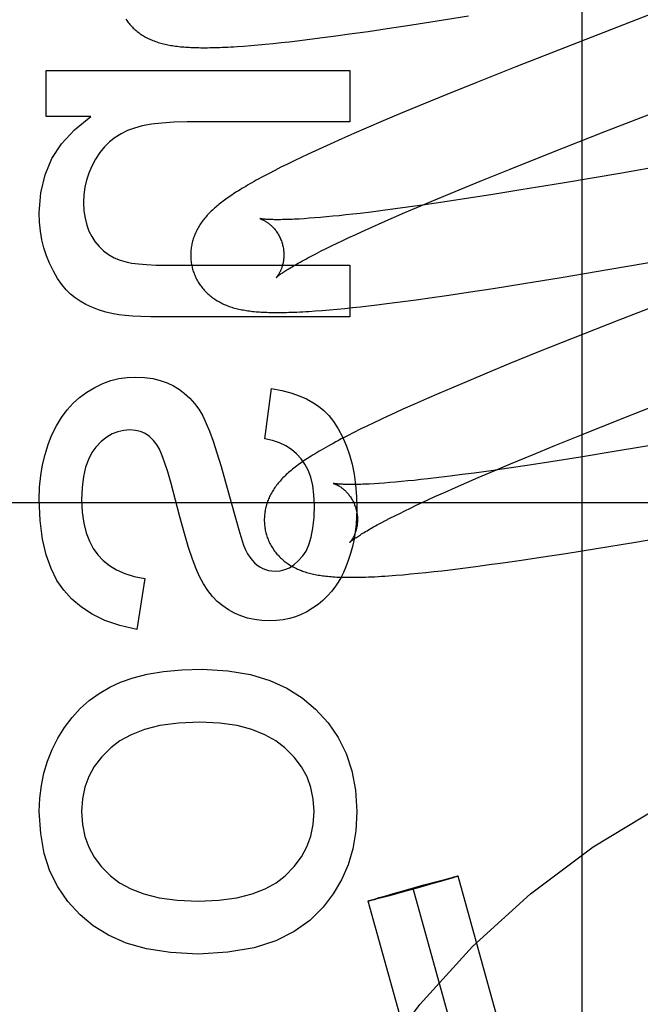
# Model space of a CAD drawing. Header units: inches. Extents: x 0 to 278, y 0 to 180.
# Tile 28 of 78: x 91.385 to 91.518, y 91.461 to 91.672. Entities that reach past the tile are written whole.
import ezdxf

# ---------------------------------------------------------------- set-up
doc = ezdxf.new("R2010")
doc.units = ezdxf.units.IN
doc.header["$LTSCALE"] = 15.310625
doc.header["$MEASUREMENT"] = 0
doc.linetypes.add('HIDDEN', pattern=[0.2, 0.1, -0.1])
doc.layers.add('DEFAULT_2', color=8, linetype='HIDDEN')

msp = doc.modelspace()

# ---------------------------------------------------------------- linework, layer by layer
at = {"layer": 'DEFAULT_2', "color": 8, "linetype": 'HIDDEN'}
for p, q in [((91.50524, 91.26415), (91.50524, 91.86896)), ((91.54078, 91.68142), (91.50311, 91.66682)), ((91.47412, 91.67195), (91.48082, 91.67303)), ((91.46339, 91.67029), (91.46868, 91.67109)), ((91.46868, 91.67109), (91.47412, 91.67195)), ((91.45238, 91.66872), (91.45529, 91.66912)), ((91.45529, 91.66912), (91.45929, 91.66968)), ((91.45929, 91.66968), (91.46339, 91.67029)), ((91.43413, 91.66666), (91.43571, 91.6668)), ((91.43571, 91.6668), (91.43732, 91.66695)), ((91.43732, 91.66695), (91.43896, 91.66711)), ((91.43896, 91.66711), (91.44063, 91.66728)), ((91.44063, 91.66728), (91.44235, 91.66747)), ((91.44235, 91.66747), (91.44409, 91.66767)), ((91.44409, 91.66767), (91.44678, 91.66799)), ((91.44678, 91.66799), (91.44954, 91.66834)), ((91.44954, 91.66834), (91.45238, 91.66872)), ((91.50311, 91.66682), (91.49098, 91.66206)), ((91.43262, 91.66654), (91.43413, 91.66666)), ((91.39022, 91.65143), (91.39022, 91.66131)), ((91.39022, 91.66131), (91.45542, 91.66131)), ((91.45542, 91.66131), (91.45542, 91.65026)), ((91.49098, 91.66206), (91.48241, 91.65865)), ((91.48241, 91.65865), (91.47619, 91.65614)), ((91.47619, 91.65614), (91.47116, 91.65408)), ((91.47116, 91.65408), (91.46629, 91.65206)), ((91.46629, 91.65206), (91.46253, 91.65047)), ((91.3998, 91.65143), (91.39022, 91.65143)), ((91.45542, 91.65026), (91.42049, 91.65026)), ((91.46253, 91.65047), (91.45889, 91.64891)), ((91.45624, 91.64777), (91.45368, 91.64664)), ((91.45889, 91.64891), (91.45624, 91.64777)), ((91.49816, 91.6435), (91.51013, 91.6482)), ((91.56365, 91.64799), (91.51376, 91.63931)), ((91.45368, 91.64664), (91.45118, 91.64552)), ((91.44799, 91.64407), (91.44646, 91.64335)), ((91.44957, 91.64479), (91.44799, 91.64407)), ((91.45118, 91.64552), (91.44957, 91.64479)), ((91.48977, 91.64015), (91.49816, 91.6435)), ((91.44347, 91.64193), (91.44202, 91.64122)), ((91.44495, 91.64264), (91.44347, 91.64193)), ((91.44646, 91.64335), (91.44495, 91.64264)), ((91.4393, 91.63986), (91.43806, 91.63922)), ((91.44062, 91.64053), (91.4393, 91.63986)), ((91.44202, 91.64122), (91.44062, 91.64053)), ((91.48372, 91.63771), (91.48977, 91.64015)), ((91.51376, 91.63931), (91.50105, 91.63715)), ((91.47886, 91.63572), (91.48372, 91.63771)), ((91.50105, 91.63715), (91.4921, 91.63567)), ((91.4742, 91.63379), (91.47886, 91.63572)), ((91.4921, 91.63567), (91.48563, 91.63463)), ((91.47062, 91.63228), (91.4742, 91.63379)), ((91.47538, 91.63305), (91.47151, 91.63249)), ((91.48041, 91.63381), (91.47538, 91.63305)), ((91.48563, 91.63463), (91.48041, 91.63381)), ((91.45999, 91.63094), (91.45759, 91.63065)), ((91.46249, 91.63126), (91.45999, 91.63094)), ((91.46509, 91.6316), (91.46249, 91.63126)), ((91.46473, 91.62975), (91.4672, 91.63082)), ((91.46778, 91.63196), (91.46509, 91.6316)), ((91.4672, 91.63082), (91.47062, 91.63228)), ((91.47151, 91.63249), (91.46778, 91.63196)), ((91.44669, 91.62959), (91.44558, 91.62951)), ((91.44786, 91.62967), (91.44669, 91.62959)), ((91.44909, 91.62978), (91.44786, 91.62967)), ((91.45038, 91.62989), (91.44909, 91.62978)), ((91.45172, 91.63002), (91.45038, 91.62989)), ((91.45311, 91.63016), (91.45172, 91.63002)), ((91.45455, 91.63031), (91.45311, 91.63016)), ((91.45605, 91.63047), (91.45455, 91.63031)), ((91.45759, 91.63065), (91.45605, 91.63047)), ((91.46008, 91.6277), (91.46236, 91.62871)), ((91.46236, 91.62871), (91.46473, 91.62975)), ((91.45652, 91.62608), (91.45791, 91.62672)), ((91.45791, 91.62672), (91.46008, 91.6277)), ((91.51119, 91.61868), (91.56154, 91.62744)), ((91.45265, 91.62426), (91.45389, 91.62485)), ((91.45389, 91.62485), (91.45518, 91.62546)), ((91.45518, 91.62546), (91.45652, 91.62608)), ((91.44823, 91.62207), (91.44925, 91.62259)), ((91.44925, 91.62259), (91.45033, 91.62313)), ((91.45033, 91.62313), (91.45146, 91.62368)), ((91.45146, 91.62368), (91.45265, 91.62426)), ((91.44635, 91.62109), (91.44726, 91.62157)), ((91.44726, 91.62157), (91.44823, 91.62207)), ((91.41926, 91.61951), (91.45542, 91.61951)), ((91.45542, 91.61951), (91.45542, 91.60846)), ((91.50071, 91.61691), (91.51119, 91.61868)), ((91.49276, 91.61561), (91.50071, 91.61691)), ((91.48079, 91.61374), (91.48614, 91.61456)), ((91.48614, 91.61456), (91.49276, 91.61561)), ((91.53217, 91.61519), (91.51314, 91.60778)), ((91.46673, 91.61174), (91.46961, 91.61212)), ((91.46961, 91.61212), (91.47257, 91.61254)), ((91.47257, 91.61254), (91.47662, 91.61312)), ((91.47662, 91.61312), (91.48079, 91.61374)), ((91.44798, 91.60972), (91.44946, 91.60983)), ((91.44946, 91.60983), (91.45102, 91.60996)), ((91.45102, 91.60996), (91.45264, 91.61011)), ((91.45264, 91.61011), (91.45429, 91.61027)), ((91.45429, 91.61027), (91.45596, 91.61044)), ((91.45596, 91.61044), (91.45767, 91.61063)), ((91.45767, 91.61063), (91.45941, 91.61082)), ((91.45941, 91.61082), (91.46118, 91.61103)), ((91.46118, 91.61103), (91.46392, 91.61137)), ((91.46392, 91.61137), (91.46673, 91.61174)), ((91.45542, 91.60846), (91.41502, 91.60846)), ((91.51314, 91.60778), (91.50331, 91.6039)), ((91.50331, 91.6039), (91.49589, 91.60093)), ((91.49589, 91.60093), (91.48973, 91.59843)), ((91.48973, 91.59843), (91.48476, 91.59638)), ((91.48476, 91.59638), (91.48091, 91.59477)), ((91.43713, 91.5823), (91.4386, 91.59311)), ((91.47718, 91.59319), (91.47446, 91.59203)), ((91.48091, 91.59477), (91.47718, 91.59319)), ((91.47182, 91.59088), (91.46925, 91.58975)), ((91.47446, 91.59203), (91.47182, 91.59088)), ((91.51381, 91.58665), (91.52576, 91.59134)), ((91.46676, 91.58863), (91.46515, 91.5879)), ((91.46925, 91.58975), (91.46676, 91.58863)), ((91.46203, 91.58646), (91.46054, 91.58575)), ((91.46357, 91.58718), (91.46203, 91.58646)), ((91.46515, 91.5879), (91.46357, 91.58718)), ((91.50543, 91.58331), (91.51381, 91.58665)), ((91.45764, 91.58435), (91.45622, 91.58364)), ((91.45907, 91.58505), (91.45764, 91.58435)), ((91.46054, 91.58575), (91.45907, 91.58505)), ((91.45622, 91.58364), (91.45486, 91.58295)), ((91.4994, 91.58087), (91.50543, 91.58331)), ((91.49455, 91.57889), (91.4994, 91.58087)), ((91.52388, 91.58155), (91.51254, 91.57964)), ((91.4899, 91.57696), (91.49455, 91.57889)), ((91.50487, 91.57839), (91.49853, 91.57739)), ((91.51254, 91.57964), (91.50487, 91.57839)), ((91.48952, 91.57602), (91.48573, 91.57547)), ((91.48634, 91.57546), (91.4899, 91.57696)), ((91.49345, 91.5766), (91.48952, 91.57602)), ((91.49853, 91.57739), (91.49345, 91.5766)), ((91.47449, 91.57399), (91.47216, 91.57372)), ((91.47692, 91.57429), (91.47449, 91.57399)), ((91.47946, 91.57462), (91.47692, 91.57429)), ((91.48208, 91.57497), (91.47946, 91.57462)), ((91.48046, 91.57293), (91.48292, 91.574)), ((91.48573, 91.57547), (91.48208, 91.57497)), ((91.48292, 91.574), (91.48634, 91.57546)), ((91.42875, 91.57302), (91.43106, 91.56459)), ((91.46164, 91.57274), (91.46058, 91.57267)), ((91.46277, 91.57281), (91.46164, 91.57274)), ((91.46395, 91.57291), (91.46277, 91.57281)), ((91.46518, 91.57301), (91.46395, 91.57291)), ((91.46648, 91.57313), (91.46518, 91.57301)), ((91.46782, 91.57326), (91.46648, 91.57313)), ((91.46921, 91.5734), (91.46782, 91.57326)), ((91.47066, 91.57355), (91.46921, 91.5734)), ((91.47216, 91.57372), (91.47066, 91.57355)), ((91.47582, 91.57088), (91.47809, 91.57189)), ((91.47809, 91.57189), (91.48046, 91.57293)), ((91.47227, 91.56927), (91.47365, 91.5699)), ((91.47365, 91.5699), (91.47582, 91.57088)), ((91.85544, 91.56856), (91.35544, 91.56856)), ((91.46722, 91.56688), (91.46841, 91.56745)), ((91.46841, 91.56745), (91.46964, 91.56804)), ((91.46964, 91.56804), (91.47093, 91.56865)), ((91.47093, 91.56865), (91.47227, 91.56927)), ((91.464, 91.56527), (91.46502, 91.56579)), ((91.46502, 91.56579), (91.46609, 91.56632)), ((91.46609, 91.56632), (91.46722, 91.56688)), ((91.46212, 91.56429), (91.46303, 91.56477)), ((91.46303, 91.56477), (91.464, 91.56527)), ((91.51622, 91.56008), (91.52665, 91.56183)), ((91.50831, 91.55878), (91.51622, 91.56008)), ((91.49225, 91.5563), (91.4964, 91.55692)), ((91.4964, 91.55692), (91.50172, 91.55774)), ((91.50172, 91.55774), (91.50831, 91.55878)), ((91.47962, 91.55457), (91.48241, 91.55493)), ((91.48241, 91.55493), (91.48528, 91.55532)), ((91.48528, 91.55532), (91.48823, 91.55572)), ((91.48823, 91.55572), (91.49225, 91.5563)), ((91.46523, 91.55304), (91.46682, 91.55317)), ((91.46682, 91.55317), (91.46842, 91.55332)), ((91.46842, 91.55332), (91.47004, 91.55347)), ((91.47004, 91.55347), (91.47169, 91.55364)), ((91.47169, 91.55364), (91.47339, 91.55383)), ((91.47339, 91.55383), (91.47512, 91.55402)), ((91.47512, 91.55402), (91.4769, 91.55423)), ((91.4769, 91.55423), (91.47962, 91.55457)), ((91.4114, 91.55234), (91.40968, 91.54142)), ((91.4713, 91.48662), (91.47407, 91.48738)), ((91.47484, 91.48738), (91.47318, 91.48691)), ((91.47407, 91.48738), (91.47576, 91.48783)), ((91.47625, 91.48779), (91.47484, 91.48738)), ((91.47576, 91.48783), (91.47675, 91.48809)), ((91.47703, 91.48802), (91.47625, 91.48779)), ((91.47675, 91.48809), (91.47734, 91.48824)), ((91.47757, 91.48819), (91.47703, 91.48802)), ((91.47734, 91.48824), (91.47773, 91.48834)), ((91.47785, 91.48827), (91.47757, 91.48819)), ((91.47773, 91.48834), (91.47798, 91.4884)), ((91.47808, 91.48834), (91.47785, 91.48827)), ((91.47798, 91.4884), (91.47813, 91.48844)), ((91.47821, 91.48838), (91.47808, 91.48834)), ((91.47832, 91.48842), (91.47821, 91.48838)), ((91.51745, 91.34884), (91.47861, 91.48853)), ((91.46476, 91.4848), (91.46786, 91.48567)), ((91.47008, 91.48603), (91.46665, 91.48508)), ((91.46786, 91.48567), (91.4713, 91.48662)), ((91.50781, 91.34616), (91.46897, 91.48585)), ((91.47318, 91.48691), (91.47008, 91.48603)), ((91.49818, 91.34348), (91.45934, 91.48317)), ((91.45962, 91.48328), (91.45974, 91.48332)), ((91.45974, 91.48332), (91.45987, 91.48336)), ((91.45996, 91.4833), (91.45982, 91.48327)), ((91.45987, 91.48336), (91.4601, 91.48343)), ((91.46021, 91.48336), (91.45996, 91.4833)), ((91.4601, 91.48343), (91.46037, 91.48352)), ((91.46061, 91.48346), (91.46021, 91.48336)), ((91.46037, 91.48352), (91.46091, 91.48368)), ((91.4612, 91.48362), (91.46061, 91.48346)), ((91.46091, 91.48368), (91.4617, 91.48391)), ((91.46218, 91.48387), (91.4612, 91.48362)), ((91.4617, 91.48391), (91.46311, 91.48432)), ((91.46388, 91.48433), (91.46218, 91.48387)), ((91.46311, 91.48432), (91.46476, 91.4848)), ((91.46665, 91.48508), (91.46388, 91.48433))]:
    msp.add_line(p, q, dxfattribs=at)
for points in [[(91.40735, 91.67227), (91.40751, 91.67204), (91.40767, 91.67182), (91.40784, 91.6716), (91.40801, 91.67139), (91.40818, 91.67118), (91.40837, 91.67097), (91.40855, 91.67077), (91.40874, 91.67058), (91.40893, 91.67039), (91.40913, 91.67021), (91.40933, 91.67003), (91.40953, 91.66985), (91.40974, 91.66968), (91.40995, 91.66952), (91.41017, 91.66935), (91.41039, 91.66919), (91.41062, 91.66904), (91.41085, 91.66889), (91.41109, 91.66874), (91.41133, 91.6686), (91.41158, 91.66846), (91.41183, 91.66832), (91.41209, 91.66819), (91.41234, 91.66807), (91.41261, 91.66795), (91.41287, 91.66784), (91.41314, 91.66772), (91.41341, 91.66762), (91.41369, 91.66752), (91.41397, 91.66742), (91.41426, 91.66733), (91.41455, 91.66724), (91.41484, 91.66715), (91.41514, 91.66707), (91.41544, 91.667), (91.41575, 91.66692), (91.41606, 91.66685), (91.41637, 91.66679), (91.41669, 91.66673), (91.41701, 91.66667), (91.41733, 91.66662), (91.41766, 91.66657), (91.418, 91.66652), (91.41834, 91.66648), (91.41868, 91.66644), (91.41903, 91.6664), (91.41939, 91.66637), (91.41976, 91.66634), (91.42013, 91.66631), (91.42051, 91.66628), (91.42089, 91.66626), (91.42129, 91.66624), (91.4217, 91.66622), (91.42211, 91.66621), (91.42254, 91.6662), (91.42297, 91.66619), (91.42342, 91.66618), (91.42388, 91.66618), (91.42435, 91.66618), (91.42483, 91.66618), (91.42533, 91.66619), (91.42584, 91.6662), (91.42636, 91.66621), (91.42691, 91.66623), (91.42747, 91.66625), (91.42804, 91.66627), (91.42864, 91.6663), (91.42925, 91.66633), (91.42988, 91.66636), (91.43053, 91.6664), (91.43121, 91.66644), (91.43262, 91.66654)], [(91.51013, 91.6482), (91.53358, 91.65729), (91.55322, 91.66491)], [(91.38875, 91.63074), (91.38909, 91.63503), (91.39001, 91.63894), (91.39146, 91.6424), (91.39353, 91.64557), (91.39632, 91.6486), (91.3998, 91.65143)], [(91.42049, 91.65026), (91.41763, 91.6502), (91.41507, 91.65003), (91.41283, 91.64976), (91.41087, 91.64939), (91.40916, 91.64895), (91.40772, 91.64842)], [(91.40772, 91.64842), (91.40631, 91.64774), (91.40502, 91.64694), (91.40384, 91.64602), (91.40275, 91.64495), (91.40174, 91.6437), (91.4008, 91.64227)], [(91.4008, 91.64227), (91.40001, 91.6408), (91.39937, 91.6393), (91.39889, 91.6378), (91.39855, 91.63626), (91.39834, 91.63464), (91.39826, 91.63295)], [(91.43806, 91.63922), (91.43748, 91.63891), (91.43691, 91.63862), (91.43637, 91.63832), (91.43584, 91.63804), (91.43533, 91.63776), (91.43485, 91.63749), (91.43437, 91.63722), (91.43392, 91.63696), (91.43347, 91.6367), (91.43305, 91.63645), (91.43263, 91.63621), (91.43223, 91.63596), (91.43184, 91.63573), (91.43147, 91.63549), (91.4311, 91.63526), (91.43074, 91.63503), (91.4304, 91.63481), (91.43006, 91.63458), (91.42973, 91.63436), (91.42941, 91.63414), (91.4291, 91.63393), (91.4288, 91.63371), (91.4285, 91.6335), (91.42821, 91.63328), (91.42793, 91.63307), (91.42766, 91.63285), (91.42739, 91.63264), (91.42713, 91.63243), (91.42687, 91.63222), (91.42662, 91.632)], [(91.39826, 91.63295), (91.39835, 91.6312), (91.39857, 91.6296), (91.39893, 91.62815), (91.39941, 91.62685), (91.4, 91.62566), (91.40071, 91.62459)], [(91.42662, 91.632), (91.42637, 91.63179), (91.42614, 91.63157), (91.4259, 91.63136), (91.42567, 91.63114), (91.42545, 91.63092), (91.42523, 91.6307), (91.42502, 91.63048), (91.42481, 91.63025), (91.42461, 91.63003), (91.42442, 91.6298), (91.42423, 91.62957), (91.42404, 91.62934), (91.42386, 91.62911), (91.42369, 91.62888), (91.42352, 91.62864), (91.42336, 91.6284), (91.4232, 91.62816), (91.42305, 91.62792), (91.42291, 91.62768), (91.42277, 91.62743), (91.42263, 91.62718), (91.42251, 91.62693), (91.42239, 91.62668), (91.42227, 91.62643), (91.42216, 91.62618), (91.42206, 91.62593), (91.42197, 91.62568), (91.42188, 91.62543), (91.42179, 91.62518), (91.42171, 91.62492), (91.42164, 91.62466), (91.42158, 91.6244), (91.42151, 91.62414), (91.42146, 91.62387), (91.42141, 91.6236), (91.42137, 91.62333), (91.42133, 91.62306), (91.4213, 91.62279), (91.42128, 91.62252), (91.42126, 91.62224), (91.42125, 91.62197), (91.42125, 91.62169), (91.42125, 91.62142), (91.42126, 91.62114), (91.42128, 91.62086), (91.4213, 91.62059), (91.42133, 91.62031), (91.42137, 91.62003), (91.42142, 91.61976), (91.42147, 91.61948), (91.42153, 91.61921), (91.42159, 91.61894), (91.42165, 91.61871)], [(91.39096, 91.61994), (91.3903, 91.62156), (91.38976, 91.62325), (91.38933, 91.62501), (91.38901, 91.62683), (91.38882, 91.62875), (91.38875, 91.63074)], [(91.43608, 91.62953), (91.43607, 91.62953), (91.43606, 91.62954), (91.43606, 91.62954), (91.43608, 91.62953), (91.4361, 91.62952), (91.43613, 91.62952), (91.43617, 91.6295), (91.43621, 91.62949), (91.43626, 91.62947), (91.43632, 91.62945), (91.43638, 91.62943), (91.43645, 91.6294), (91.43652, 91.62937), (91.43659, 91.62934), (91.43668, 91.6293), (91.43676, 91.62926), (91.43685, 91.62922), (91.43695, 91.62917), (91.43704, 91.62912), (91.43714, 91.62906), (91.43725, 91.629), (91.43736, 91.62893), (91.43747, 91.62886), (91.43758, 91.62879), (91.43769, 91.62871), (91.43781, 91.62863), (91.43793, 91.62854), (91.43805, 91.62844), (91.43818, 91.62834), (91.4383, 91.62823), (91.43843, 91.62812), (91.43856, 91.628), (91.43869, 91.62788), (91.43882, 91.62774), (91.43895, 91.62761), (91.43909, 91.62746), (91.43922, 91.62731), (91.43935, 91.62715), (91.43948, 91.62698), (91.43961, 91.62681), (91.43973, 91.62663), (91.43986, 91.62644), (91.43998, 91.62625), (91.44009, 91.62605), (91.44021, 91.62585), (91.44032, 91.62563), (91.44042, 91.62542), (91.44052, 91.6252), (91.44062, 91.62497), (91.4407, 91.62474), (91.44079, 91.62451), (91.44086, 91.62427), (91.44092, 91.62407)], [(91.44558, 91.62951), (91.44452, 91.62944), (91.44402, 91.62942), (91.44353, 91.62939), (91.44305, 91.62937), (91.44259, 91.62935), (91.44215, 91.62934), (91.44172, 91.62932), (91.44131, 91.62931), (91.44092, 91.62931), (91.44054, 91.6293), (91.44018, 91.6293), (91.43983, 91.6293), (91.4395, 91.6293), (91.43919, 91.6293), (91.43889, 91.62931), (91.43861, 91.62932), (91.43834, 91.62932), (91.43809, 91.62934), (91.43786, 91.62935), (91.43764, 91.62936), (91.43744, 91.62937), (91.43725, 91.62939), (91.43708, 91.6294), (91.43692, 91.62941), (91.43678, 91.62943), (91.43665, 91.62944), (91.43654, 91.62946), (91.43644, 91.62947), (91.43635, 91.62948), (91.43627, 91.6295), (91.43621, 91.62951), (91.43616, 91.62952), (91.43612, 91.62952), (91.43609, 91.62953), (91.43608, 91.62953)], [(91.40071, 91.62459), (91.40159, 91.62353), (91.40257, 91.6226), (91.40363, 91.62181), (91.4048, 91.62115), (91.40613, 91.6206), (91.40759, 91.62016)], [(91.44092, 91.62407), (91.44098, 91.62386), (91.44104, 91.62361), (91.44109, 91.62337), (91.44113, 91.62313), (91.44116, 91.62289), (91.44119, 91.62265), (91.44121, 91.62241), (91.44123, 91.62217), (91.44124, 91.62194), (91.44124, 91.6217), (91.44124, 91.62148), (91.44123, 91.62125), (91.44121, 91.62103), (91.44119, 91.62082), (91.44117, 91.62061), (91.44114, 91.62041), (91.4411, 91.62021), (91.44106, 91.62001), (91.44102, 91.61983), (91.44098, 91.61965), (91.44093, 91.61947), (91.44088, 91.61931), (91.44083, 91.61914), (91.44078, 91.61899), (91.44072, 91.61884), (91.44067, 91.61869), (91.44061, 91.61855), (91.44055, 91.61842), (91.44049, 91.61829), (91.44044, 91.61817), (91.44038, 91.61805), (91.44032, 91.61794), (91.44026, 91.61784), (91.44021, 91.61774), (91.44015, 91.61764), (91.44009, 91.61755), (91.44004, 91.61747), (91.43999, 91.61739), (91.43994, 91.61732), (91.43989, 91.61725), (91.43984, 91.61718), (91.4398, 91.61713), (91.43976, 91.61707), (91.43972, 91.61703), (91.43969, 91.61699), (91.43966, 91.61695), (91.43963, 91.61692), (91.43961, 91.6169), (91.43959, 91.61688), (91.43958, 91.61687), (91.43958, 91.61687)], [(91.43958, 91.61687), (91.43959, 91.61688), (91.4396, 91.61689), (91.43963, 91.61691), (91.43966, 91.61694), (91.4397, 91.61698), (91.43975, 91.61702), (91.43981, 91.61707), (91.43987, 91.61712), (91.43995, 91.61719), (91.44004, 91.61726), (91.44015, 91.61734), (91.44026, 91.61742), (91.44039, 91.61752), (91.44053, 91.61762), (91.44068, 91.61773), (91.44085, 91.61784), (91.44103, 91.61797), (91.44122, 91.6181), (91.44143, 91.61823), (91.44166, 91.61838), (91.44189, 91.61853), (91.44215, 91.61869), (91.44241, 91.61885), (91.4427, 91.61903), (91.44299, 91.61921), (91.44331, 91.61939), (91.44364, 91.61958), (91.44398, 91.61978), (91.44434, 91.61998), (91.44471, 91.62019), (91.4451, 91.62041), (91.4455, 91.62063), (91.44592, 91.62086), (91.44635, 91.62109)], [(91.39648, 91.61251), (91.39549, 91.6133), (91.39453, 91.61426), (91.39358, 91.6154), (91.39267, 91.61671), (91.3918, 91.61823), (91.39096, 91.61994)], [(91.40759, 91.62016), (91.40864, 91.61996), (91.41003, 91.6198), (91.41176, 91.61967), (91.41385, 91.61958), (91.41636, 91.61952), (91.41926, 91.61951)], [(91.42165, 91.61871), (91.42172, 91.61848), (91.4218, 91.61821), (91.42189, 91.61795), (91.42199, 91.61768), (91.4221, 91.61742), (91.42221, 91.61717), (91.42232, 91.61691), (91.42245, 91.61666), (91.42258, 91.61641), (91.42271, 91.61617), (91.42285, 91.61593), (91.423, 91.6157), (91.42315, 91.61546), (91.42331, 91.61524), (91.42347, 91.61501), (91.42364, 91.6148), (91.42381, 91.61458), (91.42399, 91.61437), (91.42417, 91.61417), (91.42435, 91.61397), (91.42454, 91.61378), (91.42474, 91.61359), (91.42493, 91.6134), (91.42514, 91.61322), (91.42534, 91.61305), (91.42555, 91.61288), (91.42576, 91.61271), (91.42598, 91.61255), (91.4262, 91.61239), (91.42643, 91.61223), (91.42667, 91.61208), (91.4269, 91.61193), (91.42715, 91.61179), (91.4274, 91.61165), (91.42765, 91.61152), (91.42791, 91.61139), (91.42817, 91.61126), (91.42843, 91.61114), (91.4287, 91.61103), (91.42897, 91.61092), (91.42924, 91.61081), (91.42952, 91.61071), (91.42981, 91.61061), (91.43009, 91.61052), (91.43038, 91.61043), (91.43068, 91.61035), (91.43098, 91.61027), (91.43128, 91.61019), (91.43159, 91.61012), (91.4319, 91.61005), (91.43221, 91.60999), (91.43253, 91.60993), (91.43286, 91.60987), (91.43318, 91.60982), (91.43352, 91.60977), (91.43385, 91.60972), (91.4342, 91.60968), (91.43454, 91.60964), (91.4349, 91.6096), (91.43526, 91.60957), (91.43563, 91.60954), (91.436, 91.60951), (91.43639, 91.60949), (91.43678, 91.60946), (91.43718, 91.60944), (91.43759, 91.60943), (91.43801, 91.60941), (91.43844, 91.6094), (91.43888, 91.6094), (91.43933, 91.60939), (91.4398, 91.60939), (91.44028, 91.60939), (91.44077, 91.60939), (91.44127, 91.6094), (91.44179, 91.60941), (91.44233, 91.60943), (91.44288, 91.60944), (91.44345, 91.60946), (91.44404, 91.60949), (91.44465, 91.60952), (91.44528, 91.60955), (91.44592, 91.60959), (91.44659, 91.60963), (91.44798, 91.60972)], [(91.4047, 91.60908), (91.40302, 91.60949), (91.40146, 91.60996), (91.40004, 91.61051), (91.39874, 91.61113), (91.39755, 91.61179), (91.39648, 91.61251)], [(91.41502, 91.60846), (91.41266, 91.60847), (91.41056, 91.60853), (91.40873, 91.60861), (91.40716, 91.60873), (91.40581, 91.60889), (91.4047, 91.60908)], [(91.39894, 91.59231), (91.40068, 91.59334), (91.40241, 91.59416), (91.40412, 91.59478), (91.40585, 91.59522), (91.4076, 91.59548), (91.40938, 91.59556)], [(91.40938, 91.59556), (91.41132, 91.59547), (91.4131, 91.59523), (91.41471, 91.59484), (91.41618, 91.59431), (91.41755, 91.59366), (91.41881, 91.59289)], [(91.41881, 91.59289), (91.41995, 91.59202), (91.42103, 91.59102), (91.42203, 91.5899), (91.42296, 91.58863), (91.42382, 91.58721), (91.4246, 91.58562)], [(91.4386, 91.59311), (91.44077, 91.59266), (91.44273, 91.59214), (91.44449, 91.59153), (91.44606, 91.59085), (91.44745, 91.59011), (91.44867, 91.5893)], [(91.39141, 91.58303), (91.39242, 91.58507), (91.39352, 91.5869), (91.39471, 91.58851), (91.39601, 91.58993), (91.39742, 91.5912), (91.39894, 91.59231)], [(91.44867, 91.5893), (91.44979, 91.5884), (91.45086, 91.58729), (91.45191, 91.58599), (91.4529, 91.58447), (91.45382, 91.58271), (91.45468, 91.58071)], [(91.4246, 91.58562), (91.42529, 91.58392), (91.42605, 91.58181), (91.42689, 91.57929), (91.42778, 91.57635), (91.42875, 91.57302)], [(91.38875, 91.56929), (91.38884, 91.57193), (91.38908, 91.57442), (91.38947, 91.57676), (91.38999, 91.57897), (91.39064, 91.58106), (91.39141, 91.58303)], [(91.40821, 91.58421), (91.40688, 91.58411), (91.4056, 91.58382), (91.4044, 91.58335), (91.40323, 91.58266), (91.40206, 91.58171), (91.4009, 91.58052)], [(91.41408, 91.58093), (91.41327, 91.58196), (91.4124, 91.58279), (91.41149, 91.58341), (91.4105, 91.58384), (91.4094, 91.58411), (91.40821, 91.58421)], [(91.44497, 91.57799), (91.44398, 91.57907), (91.44288, 91.58001), (91.44167, 91.5808), (91.44032, 91.58144), (91.4388, 91.58195), (91.43713, 91.5823)], [(91.45486, 91.58295), (91.4542, 91.58261), (91.45356, 91.58228), (91.45295, 91.58196), (91.45236, 91.58164), (91.45179, 91.58133), (91.45125, 91.58103), (91.45072, 91.58074), (91.45021, 91.58046), (91.44972, 91.58018), (91.44925, 91.5799), (91.44879, 91.57963), (91.44835, 91.57937), (91.44792, 91.57911), (91.4475, 91.57885), (91.4471, 91.5786), (91.44671, 91.57835), (91.44633, 91.57811), (91.44596, 91.57787), (91.44561, 91.57763), (91.44526, 91.57739), (91.44492, 91.57716), (91.4446, 91.57692), (91.44428, 91.57669), (91.44396, 91.57646), (91.44366, 91.57623), (91.44336, 91.576), (91.44308, 91.57577), (91.4428, 91.57554), (91.44252, 91.57531)], [(91.4009, 91.58052), (91.40004, 91.57935), (91.3993, 91.5779), (91.39869, 91.5762), (91.39823, 91.57421), (91.39795, 91.57188), (91.39784, 91.56923)], [(91.41704, 91.57269), (91.41631, 91.57523), (91.41566, 91.57728), (91.41508, 91.57888), (91.41455, 91.5801), (91.41408, 91.58093)], [(91.45468, 91.58071), (91.45532, 91.57886), (91.45586, 91.57686), (91.4563, 91.57472), (91.45662, 91.57241), (91.45682, 91.56992), (91.45689, 91.56726)], [(91.44781, 91.56806), (91.4477, 91.57031), (91.44743, 91.57232), (91.447, 91.57406), (91.44643, 91.57557), (91.44575, 91.57689), (91.44497, 91.57799)], [(91.44252, 91.57531), (91.44226, 91.57508), (91.442, 91.57485), (91.44175, 91.57462), (91.44151, 91.57439), (91.44127, 91.57416), (91.44104, 91.57393), (91.44082, 91.5737), (91.44061, 91.57347), (91.44041, 91.57325), (91.44022, 91.57302), (91.44003, 91.57279), (91.43984, 91.57257), (91.43967, 91.57234), (91.43949, 91.5721), (91.43932, 91.57187), (91.43916, 91.57163), (91.439, 91.57139), (91.43885, 91.57114), (91.43871, 91.5709), (91.43856, 91.57065), (91.43843, 91.5704), (91.4383, 91.57015), (91.43818, 91.5699), (91.43807, 91.56966), (91.43796, 91.56941), (91.43786, 91.56915), (91.43776, 91.5689), (91.43767, 91.56865), (91.43759, 91.56839), (91.43751, 91.56814), (91.43744, 91.56788), (91.43737, 91.56762), (91.43731, 91.56735), (91.43725, 91.56709), (91.4372, 91.56682), (91.43716, 91.56655), (91.43712, 91.56628), (91.43709, 91.56601), (91.43707, 91.56573), (91.43705, 91.56546), (91.43704, 91.56518), (91.43704, 91.56491), (91.43704, 91.56463), (91.43705, 91.56435), (91.43707, 91.56407), (91.43709, 91.5638), (91.43712, 91.56352), (91.43716, 91.56324), (91.43721, 91.56297), (91.43726, 91.56269), (91.43732, 91.56242), (91.43738, 91.56215), (91.43744, 91.56192)], [(91.42313, 91.55277), (91.42242, 91.55441), (91.42164, 91.55649), (91.4208, 91.55902), (91.41989, 91.56203), (91.4189, 91.56558), (91.41704, 91.57269)], [(91.45186, 91.57274), (91.45186, 91.57274), (91.45185, 91.57275), (91.45186, 91.57274), (91.45187, 91.57274), (91.4519, 91.57273), (91.45193, 91.57272), (91.45197, 91.57271), (91.45201, 91.57269), (91.45206, 91.57268), (91.45212, 91.57266), (91.45218, 91.57263), (91.45225, 91.5726), (91.45233, 91.57257), (91.4524, 91.57254), (91.45248, 91.5725), (91.45257, 91.57246), (91.45266, 91.57242), (91.45275, 91.57237), (91.45285, 91.57231), (91.45295, 91.57226), (91.45306, 91.5722), (91.45316, 91.57213), (91.45327, 91.57206), (91.45339, 91.57199), (91.4535, 91.57191), (91.45362, 91.57182), (91.45374, 91.57173), (91.45386, 91.57164), (91.45399, 91.57154), (91.45411, 91.57143), (91.45424, 91.57132), (91.45437, 91.5712), (91.4545, 91.57107), (91.45463, 91.57094), (91.45476, 91.5708), (91.45489, 91.57066), (91.45502, 91.5705), (91.45515, 91.57034), (91.45528, 91.57018), (91.45541, 91.57001), (91.45553, 91.56983), (91.45565, 91.56964), (91.45577, 91.56945), (91.45589, 91.56925), (91.456, 91.56905), (91.45611, 91.56884), (91.45622, 91.56862), (91.45632, 91.5684), (91.45641, 91.56818), (91.4565, 91.56795), (91.45658, 91.56772), (91.45665, 91.56748), (91.45671, 91.56727)], [(91.46058, 91.57267), (91.45957, 91.57261), (91.45909, 91.57259), (91.45863, 91.57257), (91.45818, 91.57255), (91.45775, 91.57254), (91.45733, 91.57253), (91.45693, 91.57252), (91.45654, 91.57251), (91.45617, 91.57251), (91.45582, 91.57251), (91.45548, 91.57251), (91.45516, 91.57251), (91.45485, 91.57251), (91.45456, 91.57252), (91.45429, 91.57253), (91.45403, 91.57254), (91.45379, 91.57255), (91.45356, 91.57256), (91.45335, 91.57257), (91.45316, 91.57259), (91.45298, 91.5726), (91.45281, 91.57261), (91.45266, 91.57263), (91.45253, 91.57264), (91.4524, 91.57266), (91.45229, 91.57267), (91.4522, 91.57268), (91.45212, 91.5727), (91.45204, 91.57271), (91.45198, 91.57272), (91.45194, 91.57273), (91.4519, 91.57273), (91.45187, 91.57274), (91.45186, 91.57274)], [(91.39401, 91.54987), (91.39254, 91.55195), (91.39129, 91.55446), (91.39024, 91.55739), (91.38944, 91.56081), (91.38895, 91.56478), (91.38875, 91.56929)], [(91.39784, 91.56923), (91.39797, 91.56658), (91.39829, 91.56422), (91.39881, 91.56216), (91.39951, 91.56036), (91.40035, 91.55878), (91.40133, 91.55744)], [(91.44529, 91.5572), (91.44599, 91.55824), (91.44658, 91.55958), (91.44709, 91.56119), (91.44747, 91.56312), (91.44771, 91.56541), (91.44781, 91.56806)], [(91.45671, 91.56727), (91.45677, 91.56707), (91.45683, 91.56682), (91.45688, 91.56658), (91.45692, 91.56634), (91.45695, 91.5661), (91.45698, 91.56586), (91.45701, 91.56562), (91.45702, 91.56538), (91.45703, 91.56515), (91.45703, 91.56491), (91.45703, 91.56469), (91.45702, 91.56446), (91.457, 91.56424), (91.45698, 91.56403), (91.45696, 91.56382), (91.45693, 91.56362), (91.45689, 91.56342), (91.45685, 91.56322), (91.45681, 91.56304), (91.45677, 91.56286), (91.45672, 91.56268), (91.45667, 91.56252), (91.45662, 91.56236), (91.45657, 91.5622), (91.45652, 91.56205), (91.45646, 91.5619), (91.4564, 91.56176), (91.45634, 91.56163), (91.45629, 91.5615), (91.45623, 91.56138), (91.45617, 91.56126), (91.45611, 91.56115), (91.45605, 91.56105), (91.456, 91.56095), (91.45594, 91.56085), (91.45588, 91.56076), (91.45583, 91.56068), (91.45578, 91.5606), (91.45573, 91.56053), (91.45568, 91.56046), (91.45563, 91.56039), (91.45559, 91.56034), (91.45555, 91.56028), (91.45551, 91.56024), (91.45548, 91.5602), (91.45545, 91.56016), (91.45542, 91.56013), (91.4554, 91.56011), (91.45538, 91.56009), (91.45537, 91.56008), (91.45537, 91.56008)], [(91.45689, 91.56726), (91.45685, 91.5656), (91.45674, 91.56396), (91.45655, 91.56236), (91.45629, 91.56078), (91.45595, 91.55922), (91.45554, 91.55768)], [(91.43106, 91.56459), (91.43157, 91.56278), (91.43199, 91.56133), (91.43233, 91.56024), (91.43257, 91.55952)], [(91.45537, 91.56008), (91.45538, 91.56009), (91.45539, 91.5601), (91.45542, 91.56012), (91.45545, 91.56015), (91.45549, 91.56018), (91.45554, 91.56023), (91.4556, 91.56028), (91.45567, 91.56033), (91.45574, 91.5604), (91.45584, 91.56047), (91.45594, 91.56055), (91.45605, 91.56063), (91.45618, 91.56073), (91.45632, 91.56083), (91.45647, 91.56093), (91.45664, 91.56105), (91.45682, 91.56117), (91.45701, 91.5613), (91.45722, 91.56144), (91.45744, 91.56158), (91.45768, 91.56174), (91.45793, 91.5619), (91.4582, 91.56206), (91.45848, 91.56223), (91.45878, 91.56241), (91.45909, 91.5626), (91.45942, 91.56279), (91.45976, 91.56298), (91.46012, 91.56319), (91.46049, 91.5634), (91.46088, 91.56361), (91.46128, 91.56383), (91.46169, 91.56406), (91.46212, 91.56429)], [(91.43744, 91.56192), (91.43751, 91.56169), (91.43759, 91.56142), (91.43768, 91.56116), (91.43778, 91.5609), (91.43789, 91.56064), (91.438, 91.56038), (91.43811, 91.56013), (91.43823, 91.55988), (91.43836, 91.55963), (91.4385, 91.55939), (91.43864, 91.55915), (91.43878, 91.55892), (91.43893, 91.55869), (91.43909, 91.55846), (91.43925, 91.55824), (91.43942, 91.55802), (91.43959, 91.55781), (91.43976, 91.5576), (91.43994, 91.55739), (91.44013, 91.5572), (91.44032, 91.557), (91.44051, 91.55681), (91.44071, 91.55663), (91.44091, 91.55645), (91.44111, 91.55627), (91.44132, 91.5561), (91.44153, 91.55594), (91.44175, 91.55577), (91.44197, 91.55562), (91.44219, 91.55546), (91.44243, 91.55531), (91.44266, 91.55516), (91.44291, 91.55502), (91.44315, 91.55488), (91.4434, 91.55475), (91.44366, 91.55462), (91.44392, 91.55449), (91.44418, 91.55437), (91.44444, 91.55426), (91.44471, 91.55415), (91.44499, 91.55404), (91.44526, 91.55394), (91.44555, 91.55384), (91.44583, 91.55375), (91.44612, 91.55366), (91.44641, 91.55357), (91.44671, 91.55349), (91.44701, 91.55342), (91.44732, 91.55334), (91.44762, 91.55327), (91.44794, 91.55321), (91.44826, 91.55315), (91.44858, 91.55309), (91.44891, 91.55304), (91.44924, 91.55299), (91.44958, 91.55294), (91.44992, 91.5529), (91.45027, 91.55286), (91.45063, 91.55282), (91.451, 91.55278), (91.45138, 91.55275), (91.45177, 91.55272), (91.45217, 91.55269), (91.45259, 91.55267), (91.45302, 91.55265), (91.45346, 91.55263), (91.45391, 91.55262), (91.45438, 91.55261), (91.45487, 91.5526), (91.45537, 91.5526), (91.45589, 91.5526), (91.45642, 91.5526), (91.45698, 91.55261), (91.45755, 91.55262), (91.45814, 91.55264), (91.45876, 91.55265), (91.45939, 91.55268), (91.46005, 91.55271), (91.46073, 91.55274), (91.46144, 91.55278), (91.46217, 91.55282), (91.46291, 91.55287), (91.46367, 91.55292), (91.46523, 91.55304)], [(91.43257, 91.55952), (91.433, 91.55853), (91.43345, 91.55765), (91.43393, 91.55689), (91.43443, 91.55625), (91.43495, 91.5557), (91.43549, 91.55524)], [(91.40133, 91.55744), (91.4025, 91.55619), (91.40384, 91.55511), (91.40536, 91.55418), (91.40709, 91.5534), (91.40912, 91.55279), (91.4114, 91.55234)], [(91.4394, 91.55394), (91.44044, 91.55402), (91.44145, 91.55427), (91.44242, 91.55467), (91.44337, 91.55528), (91.44433, 91.55613), (91.44529, 91.5572)], [(91.45554, 91.55768), (91.45506, 91.55619), (91.45456, 91.55483), (91.45403, 91.55361), (91.45348, 91.55251), (91.45292, 91.55154), (91.45235, 91.55068)], [(91.43549, 91.55524), (91.43608, 91.55484), (91.43669, 91.55451), (91.43731, 91.55426), (91.43796, 91.55409), (91.43866, 91.55398), (91.4394, 91.55394)], [(91.42933, 91.54565), (91.42811, 91.54647), (91.42696, 91.54743), (91.42589, 91.54852), (91.4249, 91.54976), (91.42397, 91.55118), (91.42313, 91.55277)], [(91.45235, 91.55068), (91.45152, 91.5496), (91.45061, 91.5486), (91.44963, 91.54766), (91.44857, 91.54679), (91.44741, 91.54597), (91.44615, 91.54522)], [(91.40968, 91.54142), (91.40605, 91.54227), (91.40286, 91.54336), (91.40014, 91.54468), (91.3978, 91.54621), (91.39574, 91.54794), (91.39401, 91.54987)], [(91.43811, 91.54326), (91.43648, 91.54333), (91.43493, 91.54354), (91.43345, 91.54387), (91.43203, 91.54434), (91.43066, 91.54493), (91.42933, 91.54565)], [(91.44615, 91.54522), (91.44497, 91.54464), (91.44374, 91.54415), (91.44244, 91.54377), (91.44108, 91.54349), (91.43963, 91.54332), (91.43811, 91.54326)], [(91.40391, 91.52908), (91.40619, 91.53014), (91.40887, 91.53105), (91.41191, 91.53181), (91.41539, 91.53239), (91.41933, 91.53274), (91.42374, 91.53288)], [(91.42374, 91.53288), (91.42922, 91.53255), (91.43407, 91.53175), (91.43826, 91.53049), (91.44191, 91.52881), (91.44519, 91.52676), (91.44804, 91.52433)], [(91.39274, 91.51809), (91.39418, 91.52042), (91.39578, 91.52255), (91.39754, 91.52446), (91.39947, 91.52617), (91.40159, 91.52771), (91.40391, 91.52908)], [(91.44804, 91.52433), (91.45071, 91.5214), (91.45289, 91.51822), (91.45459, 91.51484), (91.45582, 91.51113), (91.45659, 91.50696), (91.45689, 91.50237)], [(91.42319, 91.52153), (91.41864, 91.52131), (91.41466, 91.52079), (91.4113, 91.51994), (91.40847, 91.51884), (91.40606, 91.51755), (91.40411, 91.51604)], [(91.44148, 91.516), (91.43952, 91.51754), (91.43714, 91.51885), (91.4344, 91.51995), (91.4312, 91.52079), (91.42745, 91.52131), (91.42319, 91.52153)], [(91.38875, 91.50237), (91.38887, 91.50521), (91.38921, 91.50796), (91.38976, 91.5106), (91.39054, 91.51316), (91.39153, 91.51566), (91.39274, 91.51809)], [(91.40411, 91.51604), (91.40215, 91.51407), (91.40057, 91.512), (91.39938, 91.50986), (91.39855, 91.50758), (91.39803, 91.50508), (91.39784, 91.50237)], [(91.44775, 91.50237), (91.44756, 91.50504), (91.44704, 91.50752), (91.44621, 91.50979), (91.44503, 91.51193), (91.44345, 91.51401), (91.44148, 91.516)], [(91.39751, 91.48019), (91.3949, 91.48307), (91.39275, 91.48623), (91.39105, 91.48962), (91.38982, 91.49338), (91.38906, 91.49764), (91.38875, 91.50237)], [(91.39784, 91.50237), (91.39803, 91.49959), (91.39855, 91.49704), (91.39938, 91.49473), (91.40055, 91.49259), (91.4021, 91.49054), (91.40402, 91.4886)], [(91.44155, 91.48862), (91.44347, 91.49057), (91.44502, 91.49263), (91.4462, 91.49478), (91.44703, 91.49708), (91.44755, 91.49962), (91.44775, 91.50237)], [(91.45689, 91.50237), (91.45665, 91.49823), (91.45601, 91.49441), (91.455, 91.49096), (91.4536, 91.48776), (91.45181, 91.48472), (91.44964, 91.48188)], [(91.40402, 91.4886), (91.40598, 91.48709), (91.40837, 91.4858), (91.41119, 91.48471), (91.4145, 91.48387), (91.41838, 91.48336), (91.42282, 91.48316)], [(91.42282, 91.48316), (91.42725, 91.48336), (91.43112, 91.48387), (91.43441, 91.48471), (91.43721, 91.4858), (91.4396, 91.4871), (91.44155, 91.48862)], [(91.47813, 91.48844), (91.47825, 91.48847), (91.47831, 91.48848), (91.47836, 91.48849), (91.47841, 91.4885), (91.47845, 91.48851), (91.47848, 91.48852), (91.47852, 91.48852), (91.47854, 91.48853), (91.47857, 91.48853), (91.47858, 91.48853), (91.4786, 91.48853), (91.4786, 91.48853), (91.47861, 91.48853)], [(91.47861, 91.48853), (91.47861, 91.48853), (91.4786, 91.48852), (91.47859, 91.48852), (91.47857, 91.48851), (91.47855, 91.4885), (91.47853, 91.48849), (91.47849, 91.48848), (91.47846, 91.48847), (91.47842, 91.48845), (91.47837, 91.48844), (91.47832, 91.48842)], [(91.45934, 91.48317), (91.45934, 91.48318), (91.45935, 91.48318), (91.45936, 91.48319), (91.45937, 91.48319), (91.4594, 91.4832), (91.45942, 91.48321), (91.45945, 91.48322), (91.45949, 91.48324), (91.45953, 91.48325), (91.45957, 91.48327), (91.45962, 91.48328)], [(91.45982, 91.48327), (91.45969, 91.48324), (91.45964, 91.48323), (91.45959, 91.48321), (91.45954, 91.4832), (91.4595, 91.48319), (91.45946, 91.48319), (91.45943, 91.48318), (91.4594, 91.48318), (91.45938, 91.48317), (91.45936, 91.48317), (91.45935, 91.48317), (91.45934, 91.48317), (91.45934, 91.48317)], [(91.44964, 91.48188), (91.44683, 91.47904), (91.44342, 91.47664), (91.43949, 91.47465), (91.43483, 91.47314), (91.42925, 91.4722), (91.42282, 91.4718)], [(91.42282, 91.4718), (91.41693, 91.47213), (91.41176, 91.47291), (91.40737, 91.47417), (91.4036, 91.47583), (91.4003, 91.47783), (91.39751, 91.48019)]]:
    msp.add_lwpolyline(points, dxfattribs=at)
msp.add_circle((91.60544, 91.34968), 0.175, dxfattribs=at)

doc.saveas('drawing.dxf')
